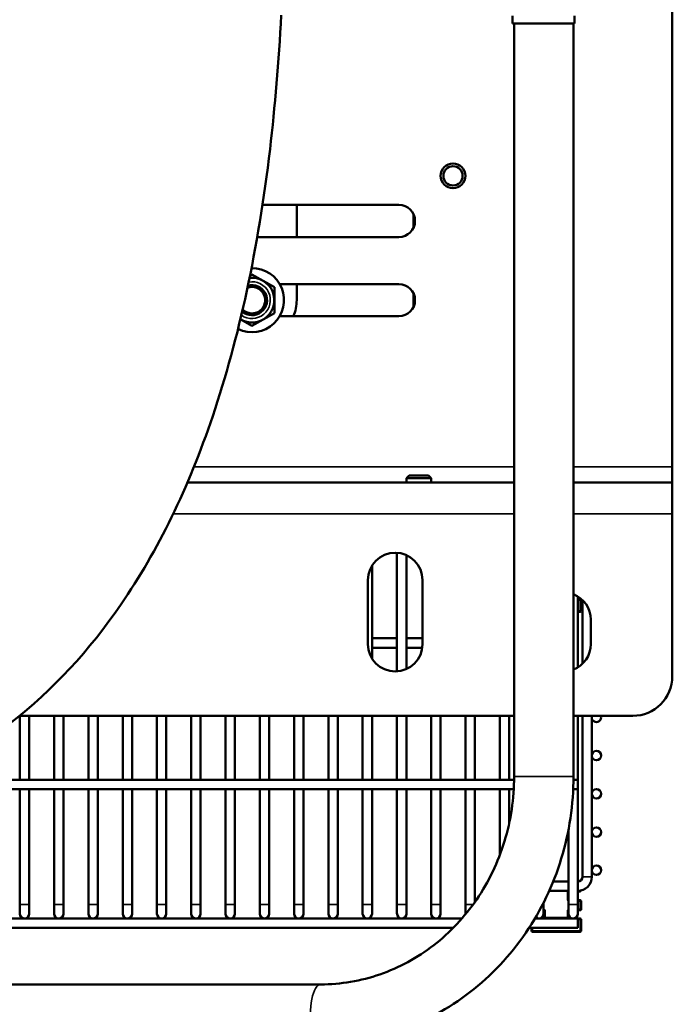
# Model space of a CAD drawing. Header units: inches. Extents: x 1 to 237, y 4 to 150.
# Tile 10 of 209: x 90 to 98, y 20 to 32. Entities that reach past the tile are written whole.
import ezdxf

# ---------------------------------------------------------------- set-up
doc = ezdxf.new("R2010")
doc.units = ezdxf.units.IN
doc.header["$LTSCALE"] = 7
doc.header["$MEASUREMENT"] = 0
doc.layers.add('Visible (ANSI)', color=7, linetype='Continuous', lineweight=50)
doc.layers.add('Visible Narrow (ANSI)', color=7, linetype='Continuous', lineweight=35)

msp = doc.modelspace()

# ---------------------------------------------------------------- linework, layer by layer
at = {"layer": 'Visible (ANSI)'}
for p, q in [((98.315, 42.214), (98.315, 26.305)), ((96.297, 32.001), (96.297, 31.905)), ((97.081, 32.001), (97.081, 31.905)), ((97.081, 31.905), (96.297, 31.905)), ((96.317, 22.394), (96.317, 31.905)), ((97.067, 22.394), (97.067, 31.905)), ((93.139, 29.614), (94.862, 29.614)), ((93.571, 29.614), (93.571, 29.208)), ((95.045, 29.499), (95.045, 29.323)), ((94.862, 29.208), (93.073, 29.208)), ((93.006, 28.737), (92.981, 28.723)), ((93.148, 28.656), (93.006, 28.737)), ((93.289, 28.574), (93.148, 28.656)), ((93.357, 28.614), (94.862, 28.614)), ((93.571, 28.614), (93.571, 28.411)), ((93.289, 28.411), (93.289, 28.574)), ((95.045, 28.499), (95.045, 28.323)), ((93.289, 28.248), (93.289, 28.411)), ((93.148, 28.167), (93.289, 28.248)), ((92.86, 28.17), (92.865, 28.167)), ((92.865, 28.167), (93.006, 28.085)), ((93.006, 28.085), (93.148, 28.167)), ((94.862, 28.208), (93.357, 28.208)), ((98.315, 26.108), (98.315, 26.305)), ((94.991, 26.197), (94.956, 26.163)), ((95.269, 26.163), (94.956, 26.163)), ((94.956, 26.108), (94.956, 26.163)), ((94.991, 26.197), (95.235, 26.197)), ((95.235, 26.197), (95.269, 26.163)), ((95.269, 26.108), (95.269, 26.163)), ((92.191, 26.108), (96.317, 26.108)), ((97.067, 26.108), (98.315, 26.108)), ((98.315, 25.714), (98.315, 26.108)), ((98.315, 25.714), (98.315, 23.661)), ((94.837, 23.722), (94.837, 25.22)), ((94.956, 23.751), (94.956, 25.191)), ((94.523, 23.884), (94.523, 25.059)), ((94.47, 24.066), (94.47, 24.876)), ((95.16, 24.876), (95.16, 24.066)), ((97.121, 23.772), (97.121, 24.67)), ((97.121, 24.626), (97.15, 24.626)), ((97.163, 24.639), (97.163, 24.64)), ((97.163, 24.486), (97.163, 24.639)), ((97.18, 24.624), (97.18, 23.818)), ((97.121, 24.473), (97.15, 24.473)), ((97.285, 24.376), (97.285, 24.066)), ((94.837, 24.14), (94.523, 24.14)), ((95.16, 24.14), (94.956, 24.14)), ((94.837, 24.021), (94.523, 24.021)), ((95.157, 24.021), (94.956, 24.021)), ((96.317, 23.161), (90.072, 23.161)), ((90.074, 22.354), (90.074, 23.161)), ((90.192, 22.354), (90.192, 23.161)), ((90.507, 22.354), (90.507, 23.161)), ((90.625, 22.354), (90.625, 23.161)), ((90.94, 22.354), (90.94, 23.161)), ((91.058, 22.354), (91.058, 23.161)), ((91.373, 22.354), (91.373, 23.161)), ((91.491, 22.354), (91.491, 23.161)), ((91.806, 22.354), (91.806, 23.161)), ((91.924, 22.354), (91.924, 23.161)), ((92.239, 22.354), (92.239, 23.161)), ((92.357, 22.354), (92.357, 23.161)), ((92.672, 22.354), (92.672, 23.161)), ((92.79, 22.354), (92.79, 23.161)), ((93.105, 22.354), (93.105, 23.161)), ((93.223, 22.354), (93.223, 23.161)), ((93.538, 22.354), (93.538, 23.161)), ((93.656, 22.354), (93.656, 23.161)), ((93.971, 22.354), (93.971, 23.161)), ((94.089, 22.354), (94.089, 23.161)), ((94.404, 22.354), (94.404, 23.161)), ((94.523, 22.354), (94.523, 23.161)), ((94.837, 22.354), (94.837, 23.161)), ((94.956, 22.354), (94.956, 23.161)), ((95.271, 22.354), (95.271, 23.161)), ((95.389, 22.354), (95.389, 23.161)), ((95.704, 22.354), (95.704, 23.161)), ((95.822, 22.354), (95.822, 23.161)), ((96.137, 22.354), (96.137, 23.161)), ((96.255, 22.354), (96.255, 23.161)), ((97.815, 23.161), (97.067, 23.161)), ((97.121, 22.354), (97.121, 23.161)), ((97.18, 23.161), (97.18, 21.128)), ((97.298, 23.161), (97.298, 21.128)), ((88.798, 22.354), (96.317, 22.354)), ((97.067, 22.354), (97.121, 22.354)), ((97.121, 22.236), (97.121, 22.354)), ((88.533, 22.236), (96.313, 22.236)), ((90.074, 20.779), (90.074, 22.236)), ((90.192, 20.779), (90.192, 22.236)), ((90.507, 20.779), (90.507, 22.236)), ((90.625, 20.779), (90.625, 22.236)), ((90.94, 20.779), (90.94, 22.236)), ((91.058, 20.779), (91.058, 22.236)), ((91.373, 20.779), (91.373, 22.236)), ((91.491, 20.779), (91.491, 22.236)), ((91.806, 20.779), (91.806, 22.236)), ((91.924, 20.779), (91.924, 22.236)), ((92.239, 20.779), (92.239, 22.236)), ((92.357, 20.779), (92.357, 22.236)), ((92.672, 20.779), (92.672, 22.236)), ((92.79, 20.779), (92.79, 22.236)), ((93.105, 20.779), (93.105, 22.236)), ((93.223, 20.779), (93.223, 22.236)), ((93.538, 20.779), (93.538, 22.236)), ((93.656, 20.779), (93.656, 22.236)), ((93.971, 20.779), (93.971, 22.236)), ((94.089, 20.779), (94.089, 22.236)), ((94.404, 20.779), (94.404, 22.236)), ((94.523, 20.779), (94.523, 22.236)), ((94.837, 20.779), (94.837, 22.236)), ((94.956, 20.779), (94.956, 22.236)), ((95.271, 20.779), (95.271, 22.236)), ((95.389, 20.779), (95.389, 22.236)), ((95.704, 20.779), (95.704, 22.236)), ((95.822, 20.81), (95.822, 22.236)), ((96.137, 21.404), (96.137, 22.236)), ((96.255, 21.804), (96.255, 22.236)), ((97.064, 22.236), (97.121, 22.236)), ((97.121, 20.779), (97.121, 22.236)), ((97.003, 20.779), (97.003, 21.719)), ((97.003, 21.069), (96.811, 21.069)), ((97.003, 20.951), (96.761, 20.951)), ((97.121, 20.944), (97.15, 20.944)), ((90.074, 20.779), (90.074, 20.661)), ((90.192, 20.661), (90.192, 20.779)), ((90.507, 20.779), (90.507, 20.661)), ((90.625, 20.661), (90.625, 20.779)), ((90.94, 20.779), (90.94, 20.661)), ((91.058, 20.661), (91.058, 20.779)), ((91.373, 20.779), (91.373, 20.661)), ((91.491, 20.661), (91.491, 20.779)), ((91.806, 20.779), (91.806, 20.661)), ((91.924, 20.661), (91.924, 20.779)), ((92.239, 20.779), (92.239, 20.661)), ((92.357, 20.661), (92.357, 20.779)), ((92.672, 20.779), (92.672, 20.661)), ((92.79, 20.661), (92.79, 20.779)), ((93.105, 20.779), (93.105, 20.661)), ((93.223, 20.661), (93.223, 20.779)), ((93.538, 20.779), (93.538, 20.661)), ((93.656, 20.661), (93.656, 20.779)), ((93.971, 20.779), (93.971, 20.661)), ((94.089, 20.661), (94.089, 20.779)), ((94.404, 20.779), (94.404, 20.661)), ((94.523, 20.661), (94.523, 20.779)), ((94.837, 20.779), (94.837, 20.661)), ((94.956, 20.661), (94.956, 20.779)), ((95.271, 20.779), (95.271, 20.661)), ((95.389, 20.661), (95.389, 20.779)), ((95.704, 20.779), (95.704, 20.661)), ((96.688, 20.779), (96.688, 20.798)), ((96.688, 20.661), (96.688, 20.779)), ((97.003, 20.779), (97.003, 20.661)), ((97.15, 20.832), (97.121, 20.832)), ((97.121, 20.661), (97.121, 20.779)), ((97.163, 20.717), (97.163, 20.82)), ((96.698, 20.692), (96.698, 20.614)), ((97.003, 20.614), (97.003, 20.661)), ((97.121, 20.705), (97.15, 20.705)), ((63.223, 20.602), (95.659, 20.602)), ((96.58, 20.602), (97.121, 20.602)), ((97.121, 20.484), (97.121, 20.602)), ((97.15, 20.602), (97.121, 20.602)), ((97.163, 20.444), (97.163, 20.589)), ((63.223, 20.484), (95.549, 20.484)), ((96.507, 20.484), (97.121, 20.484)), ((96.538, 20.484), (96.538, 20.444)), ((96.55, 20.432), (97.15, 20.432)), ((69.236, 19.769), (93.873, 19.769))]:
    msp.add_line(p, q, dxfattribs=at)
for centre, radius in [((95.545, 29.981), 0.156), ((95.545, 29.981), 0.122), ((97.357, 22.659), 0.0591), ((97.357, 22.176), 0.0591), ((97.357, 21.693), 0.0591), ((97.357, 21.21), 0.0591)]:
    msp.add_circle(centre, radius, dxfattribs=at)
for centre, radius, start, end in [((94.862, 29.411), 0.203, 270, 90), ((93.006, 28.411), 0.405, 244.1216, 90.9272), ((93.006, 28.411), 0.282, 238.6568, 96.4091), ((94.862, 28.411), 0.203, 270, 90), ((93.006, 28.411), 0.19, 229.2665, 105.8082), ((93.006, 28.411), 0.187, 228.7584, 106.3165), ((93.006, 28.411), 0.167, 225.068, 110.0083), ((93.071, 28.411), 0.5, 336.0462, 0), ((94.815, 24.876), 0.345, 0, 180), ((96.94, 24.376), 0.345, 0, 68.371), ((97.15, 24.639), 0.0125, 270, 0), ((97.15, 24.486), 0.0125, 270, 0), ((94.815, 24.066), 0.345, 180, 0), ((96.94, 24.066), 0.345, 291.629, 0), ((97.815, 23.661), 0.5, 270, 0), ((97.357, 23.142), 0.0591, 160.893, 19.107), ((97.121, 21.128), 0.177, 270, 0), ((97.121, 21.128), 0.0591, 270, 0), ((97.15, 20.957), 0.0125, 270, 353.6388), ((97.15, 20.82), 0.0125, 0, 90), ((90.133, 20.661), 0.0591, 180, 0), ((90.566, 20.661), 0.0591, 180, 0), ((90.999, 20.661), 0.0591, 180, 0), ((91.432, 20.661), 0.0591, 180, 0), ((91.865, 20.661), 0.0591, 180, 0), ((92.298, 20.661), 0.0591, 180, 0), ((92.731, 20.661), 0.0591, 180, 0), ((93.164, 20.661), 0.0591, 180, 0), ((93.597, 20.661), 0.0591, 180, 0), ((94.03, 20.661), 0.0591, 180, 0), ((94.463, 20.661), 0.0591, 180, 0), ((94.897, 20.661), 0.0591, 180, 0), ((95.33, 20.661), 0.0591, 180, 0), ((95.763, 20.661), 0.0591, 180, 185.7854), ((96.629, 20.661), 0.0591, 227.7559, 0), ((96.685, 20.692), 0.0125, 0, 78.2788), ((97.062, 20.661), 0.0591, 180, 0), ((97.15, 20.717), 0.0125, 270, 0), ((96.685, 20.614), 0.0125, 270, 0), ((97.015, 20.614), 0.0125, 180, 270), ((97.15, 20.589), 0.0125, 0, 90), ((96.55, 20.444), 0.0125, 180, 270), ((97.15, 20.444), 0.0125, 270, 0)]:
    msp.add_arc(centre, radius, start, end, dxfattribs=at)
for points, knots in [([(85.415, 21.661), (86.406, 21.661), (87.304, 21.799), (88.797, 22.31), (89.417, 22.645), (90.49, 23.488), (90.951, 23.985), (91.817, 25.245), (92.203, 26.037), (92.843, 27.933), (93.085, 29.057), (93.297, 30.858), (93.344, 31.422), (93.375, 32.011)], [1, 1, 1, 1, 1.1857433, 1.1857433, 1.3437465, 1.3437465, 1.4923401, 1.4923401, 1.6636715, 1.6636715, 1.8494148, 1.8494148, 1.9287164, 1.9287164, 1.9287164, 1.9287164]), ([(93.873, 19.019), (94.21, 19.019), (94.547, 19.076), (95.187, 19.297), (95.489, 19.461), (96.03, 19.879), (96.268, 20.133), (96.659, 20.705), (96.811, 21.023), (97.015, 21.692), (97.067, 22.043), (97.067, 22.394)], [3.141593, 3.141593, 3.141593, 3.141593, 3.455752, 3.455752, 3.769911, 3.769911, 4.08407, 4.08407, 4.39823, 4.39823, 4.712389, 4.712389, 4.712389, 4.712389]), ([(93.873, 19.769), (94.127, 19.769), (94.38, 19.812), (94.864, 19.979), (95.094, 20.103), (95.508, 20.424), (95.692, 20.62), (95.996, 21.064), (96.115, 21.313), (96.276, 21.839), (96.317, 22.117), (96.317, 22.394)], [3.141593, 3.141593, 3.141593, 3.141593, 3.455752, 3.455752, 3.769911, 3.769911, 4.08407, 4.08407, 4.39823, 4.39823, 4.712389, 4.712389, 4.712389, 4.712389])]:
    msp.add_open_spline(points, degree=3, knots=knots, dxfattribs=at)
at = {"layer": 'Visible Narrow (ANSI)'}
for p, q in [((92.273, 26.305), (96.317, 26.305)), ((97.067, 26.305), (98.315, 26.305)), ((96.317, 25.714), (92.012, 25.714)), ((98.315, 25.714), (97.067, 25.714)), ((97.15, 24.639), (97.121, 24.639)), ((97.15, 24.65), (97.15, 24.639)), ((97.15, 24.626), (97.15, 24.639)), ((97.15, 24.639), (97.163, 24.639)), ((97.15, 24.626), (97.15, 24.486)), ((97.15, 24.486), (97.121, 24.486)), ((97.15, 24.486), (97.163, 24.486)), ((97.15, 24.473), (97.15, 24.486)), ((97.067, 22.394), (96.317, 22.394)), ((97.298, 21.128), (97.18, 21.128)), ((96.99, 20.932), (97.003, 20.932)), ((96.99, 20.932), (96.99, 20.845)), ((97.15, 20.944), (97.15, 20.953)), ((90.074, 20.779), (90.192, 20.779)), ((90.507, 20.779), (90.625, 20.779)), ((90.94, 20.779), (91.058, 20.779)), ((91.373, 20.779), (91.491, 20.779)), ((91.806, 20.779), (91.924, 20.779)), ((92.239, 20.779), (92.357, 20.779)), ((92.672, 20.779), (92.79, 20.779)), ((93.105, 20.779), (93.223, 20.779)), ((93.538, 20.779), (93.656, 20.779)), ((93.971, 20.779), (94.089, 20.779)), ((94.404, 20.779), (94.523, 20.779)), ((94.837, 20.779), (94.956, 20.779)), ((95.271, 20.779), (95.389, 20.779)), ((95.704, 20.779), (95.8, 20.779)), ((96.678, 20.779), (96.688, 20.779)), ((97.003, 20.845), (96.99, 20.845)), ((97.003, 20.779), (97.121, 20.779)), ((97.121, 20.82), (97.15, 20.82)), ((97.15, 20.82), (97.15, 20.832)), ((97.163, 20.82), (97.15, 20.82)), ((97.15, 20.82), (97.15, 20.717)), ((96.698, 20.692), (96.71, 20.692)), ((96.71, 20.614), (96.71, 20.692)), ((96.99, 20.692), (97.003, 20.692)), ((96.99, 20.692), (96.99, 20.614)), ((97.15, 20.717), (97.121, 20.717)), ((97.15, 20.705), (97.15, 20.717)), ((97.15, 20.717), (97.163, 20.717)), ((96.698, 20.614), (96.71, 20.614)), ((96.71, 20.614), (96.71, 20.602)), ((96.99, 20.614), (96.71, 20.614)), ((96.99, 20.614), (97.003, 20.614)), ((96.99, 20.602), (96.99, 20.614)), ((97.121, 20.589), (97.15, 20.589)), ((97.15, 20.589), (97.15, 20.602)), ((97.163, 20.589), (97.15, 20.589)), ((97.15, 20.589), (97.15, 20.444)), ((96.538, 20.444), (96.55, 20.444)), ((96.55, 20.444), (96.55, 20.484)), ((96.55, 20.444), (96.55, 20.432)), ((97.15, 20.444), (96.55, 20.444)), ((97.15, 20.432), (97.15, 20.444)), ((97.15, 20.444), (97.163, 20.444))]:
    msp.add_line(p, q, dxfattribs=at)
for centre, radius, start, end in [((93.006, 28.411), 0.232, 234.5928, 100.4782), ((97.015, 20.932), 0.025, 131.8916, 180), ((96.685, 20.845), 0.025, 311.9025, 355.6222), ((97.015, 20.845), 0.025, 180, 240), ((96.685, 20.692), 0.025, 0, 84.1701), ((97.015, 20.692), 0.025, 120, 180)]:
    msp.add_arc(centre, radius, start, end, dxfattribs=at)
msp.add_ellipse((93.873, 19.394), major_axis=(0, 0.375), ratio=0.34202, start_param=0, end_param=3.141593, dxfattribs=at)

doc.saveas('drawing.dxf')
